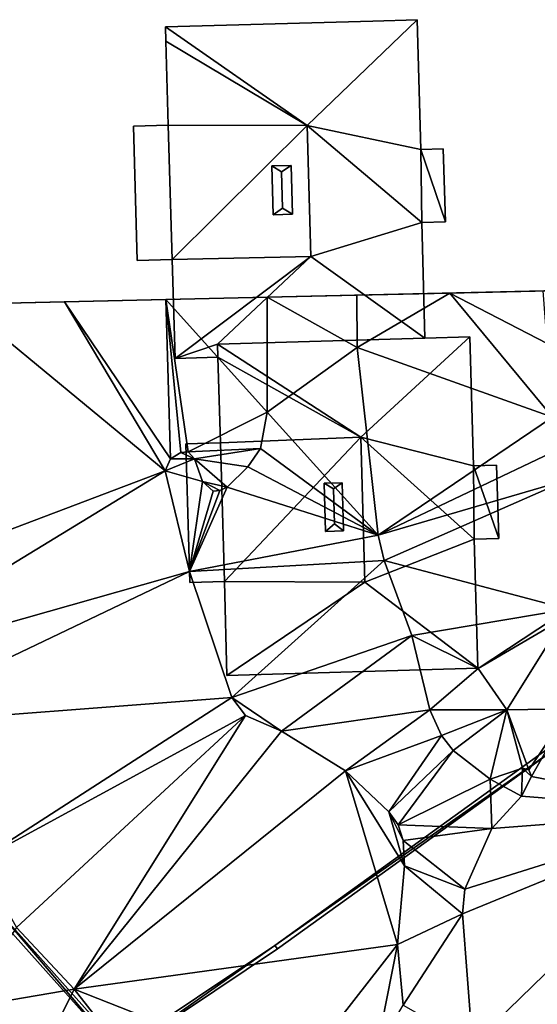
# Model space of a CAD drawing. Header units: inches. Extents: x 572839 to 573167, y 7035528 to 7035769.
# Tile 45 of 50: x 573006 to 573030, y 7035710 to 7035756. Entities that reach past the tile are written whole.
import ezdxf

# ---------------------------------------------------------------- set-up
doc = ezdxf.new("R2010")
doc.units = ezdxf.units.IN
doc.header["$MEASUREMENT"] = 0
for name, color, linetype in [('Bygning', 10, 'Continuous'), ('Objekter_Gjerde', 10, 'Continuous'), ('Terreng_ortofoto', 10, 'Continuous')]:
    doc.layers.add(name, color=color, linetype=linetype)

msp = doc.modelspace()

# ---------------------------------------------------------------- linework, layer by layer
at = {"layer": 'Bygning', "color": 74, "true_color": 0x55aa00}
for points in [[(573019.11, 7035750.73, 53.1), (573024.18, 7035755.601, 53.37), (573022.14, 7035755.54, 53.5), (573012.59, 7035755.271, 53.5)], [(573019.11, 7035750.73, 53.1), (573024.18, 7035755.601, 53.37), (573022.14, 7035755.54, 53.5), (573012.59, 7035755.271, 53.5)], [(573012.59, 7035755.271, 53.5), (573022.14, 7035755.54, 53.5), (573022.14, 7035755.54, 42.609), (573012.59, 7035755.271, 43.777)], [(573022.14, 7035755.54, 53.5), (573024.18, 7035755.601, 53.37), (573024.18, 7035755.601, 42.398), (573022.14, 7035755.54, 42.609)], [(573024.18, 7035755.601, 53.37), (573024.35, 7035749.63, 53.37), (573024.35, 7035749.63, 42.532), (573024.18, 7035755.601, 42.398)], [(573012.61, 7035754.61, 53.5), (573012.59, 7035755.271, 53.5), (573012.59, 7035755.271, 43.777), (573012.61, 7035754.61, 43.811)], [(573012.72, 7035750.75, 53.46), (573012.61, 7035754.61, 53.5), (573012.61, 7035754.61, 43.811), (573012.72, 7035750.75, 43.866)], [(573011.11, 7035750.7, 52.12), (573012.72, 7035750.75, 52.47), (573012.72, 7035750.75, 43.866), (573011.11, 7035750.7, 44)], [(573012.9, 7035744.57, 52.47), (573012.72, 7035750.75, 52.47), (573011.11, 7035750.7, 52.12), (573011.29, 7035744.521, 52.12)], [(573012.9, 7035744.57, 52.47), (573012.72, 7035750.75, 52.47), (573011.11, 7035750.7, 52.12), (573011.29, 7035744.521, 52.12)], [(573011.29, 7035744.521, 52.12), (573011.11, 7035750.7, 52.12), (573011.11, 7035750.7, 44), (573011.29, 7035744.521, 44)], [(573012.9, 7035744.57, 53.41), (573012.72, 7035750.75, 53.46), (573012.72, 7035750.75, 52.47), (573012.9, 7035744.57, 52.47)], [(573024.35, 7035749.63, 53.37), (573025.38, 7035749.66, 53.37), (573025.38, 7035749.66, 42.429), (573024.35, 7035749.63, 42.532)], [(573025.38, 7035749.66, 53.37), (573025.48, 7035746.3, 53.37), (573025.48, 7035746.3, 42.459), (573025.38, 7035749.66, 42.429)], [(573017.49, 7035748.87, 53.87), (573018.38, 7035748.89, 53.87), (573018.38, 7035748.89, 53.165), (573017.49, 7035748.87, 53.21)], [(573017.94, 7035748.601, 54.14), (573018.38, 7035748.89, 53.87), (573017.49, 7035748.87, 53.87)], [(573017.94, 7035748.601, 54.14), (573018.38, 7035748.89, 53.87), (573017.49, 7035748.87, 53.87)], [(573017.55, 7035746.63, 53.87), (573017.49, 7035748.87, 53.87), (573017.49, 7035748.87, 53.21), (573017.55, 7035746.63, 53.197)], [(573017.49, 7035748.87, 53.87), (573017.55, 7035746.63, 53.87), (573017.98, 7035746.93, 54.14), (573017.94, 7035748.601, 54.14)], [(573017.49, 7035748.87, 53.87), (573017.55, 7035746.63, 53.87), (573017.98, 7035746.93, 54.14), (573017.94, 7035748.601, 54.14)], [(573017.98, 7035746.93, 54.14), (573018.44, 7035746.65, 53.87), (573018.38, 7035748.89, 53.87), (573017.94, 7035748.601, 54.14)], [(573017.98, 7035746.93, 54.14), (573018.44, 7035746.65, 53.87), (573018.38, 7035748.89, 53.87), (573017.94, 7035748.601, 54.14)], [(573018.38, 7035748.89, 53.87), (573018.44, 7035746.65, 53.87), (573018.44, 7035746.65, 53.152), (573018.38, 7035748.89, 53.165)], [(573017.55, 7035746.63, 53.87), (573018.44, 7035746.65, 53.87), (573017.98, 7035746.93, 54.14)], [(573017.55, 7035746.63, 53.87), (573018.44, 7035746.65, 53.87), (573017.98, 7035746.93, 54.14)], [(573018.44, 7035746.65, 53.87), (573017.55, 7035746.63, 53.87), (573017.55, 7035746.63, 53.197), (573018.44, 7035746.65, 53.152)], [(573025.48, 7035746.3, 53.37), (573024.39, 7035746.271, 53.37), (573024.39, 7035746.271, 42.577), (573025.48, 7035746.3, 42.459)], [(573024.39, 7035746.271, 53.37), (573024.54, 7035740.95, 53.5), (573024.54, 7035740.95, 42.617), (573024.39, 7035746.271, 42.577)], [(573012.9, 7035744.57, 52.47), (573011.29, 7035744.521, 52.12), (573011.29, 7035744.521, 44), (573012.9, 7035744.57, 44)], [(573013.03, 7035740.01, 53.37), (573012.9, 7035744.57, 53.41), (573012.9, 7035744.57, 44), (573013.03, 7035740.01, 44)], [(573021.58, 7035736.39, 53.1), (573026.61, 7035741.01, 53.37), (573024.54, 7035740.95, 53.5), (573014.99, 7035740.68, 53.5)], [(573021.58, 7035736.39, 53.1), (573026.61, 7035741.01, 53.37), (573024.54, 7035740.95, 53.5), (573014.99, 7035740.68, 53.5)], [(573024.54, 7035740.95, 53.5), (573026.61, 7035741.01, 53.37), (573026.61, 7035741.01, 42.364), (573024.54, 7035740.95, 42.617)], [(573026.61, 7035741.01, 53.37), (573026.78, 7035735.08, 53.37), (573026.78, 7035735.08, 42.395), (573026.61, 7035741.01, 42.364)], [(573015, 7035740.07, 53.5), (573013.03, 7035740.01, 53.37), (573013.03, 7035740.01, 44), (573015, 7035740.07, 44)], [(573015.12, 7035736.14, 53.46), (573015, 7035740.07, 53.5), (573015, 7035740.07, 44), (573015.12, 7035736.14, 44)], [(573013.53, 7035736.09, 52.47), (573015.12, 7035736.14, 52.85), (573015.12, 7035736.14, 44), (573013.53, 7035736.09, 44)], [(573015.3, 7035729.75, 52.85), (573015.12, 7035736.14, 52.85), (573013.53, 7035736.09, 52.47), (573013.71, 7035729.71, 52.47)], [(573015.3, 7035729.75, 52.85), (573015.12, 7035736.14, 52.85), (573013.53, 7035736.09, 52.47), (573013.71, 7035729.71, 52.47)], [(573013.71, 7035729.71, 52.47), (573013.53, 7035736.09, 52.47), (573013.53, 7035736.09, 44), (573013.71, 7035729.71, 44)], [(573015.3, 7035729.75, 53.41), (573015.12, 7035736.14, 53.46), (573015.12, 7035736.14, 52.85), (573015.3, 7035729.75, 52.85)], [(573026.78, 7035735.08, 53.37), (573027.84, 7035735.11, 53.37), (573027.84, 7035735.11, 42.242), (573026.78, 7035735.08, 42.395)], [(573027.84, 7035735.11, 53.37), (573027.94, 7035731.73, 53.37), (573027.94, 7035731.73, 42.352), (573027.84, 7035735.11, 42.242)], [(573019.89, 7035734.271, 53.87), (573020.73, 7035734.3, 53.87), (573020.73, 7035734.3, 53.169), (573019.89, 7035734.271, 53.211)], [(573020.32, 7035734.01, 54.14), (573020.73, 7035734.3, 53.87), (573019.89, 7035734.271, 53.87)], [(573020.32, 7035734.01, 54.14), (573020.73, 7035734.3, 53.87), (573019.89, 7035734.271, 53.87)], [(573019.96, 7035732.05, 53.87), (573019.89, 7035734.271, 53.87), (573019.89, 7035734.271, 53.211), (573019.96, 7035732.05, 53.199)], [(573019.89, 7035734.271, 53.87), (573019.96, 7035732.05, 53.87), (573020.37, 7035732.41, 54.14), (573020.32, 7035734.01, 54.14)], [(573019.89, 7035734.271, 53.87), (573019.96, 7035732.05, 53.87), (573020.37, 7035732.41, 54.14), (573020.32, 7035734.01, 54.14)], [(573020.37, 7035732.41, 54.14), (573020.79, 7035732.08, 53.87), (573020.73, 7035734.3, 53.87), (573020.32, 7035734.01, 54.14)], [(573020.37, 7035732.41, 54.14), (573020.79, 7035732.08, 53.87), (573020.73, 7035734.3, 53.87), (573020.32, 7035734.01, 54.14)], [(573020.73, 7035734.3, 53.87), (573020.79, 7035732.08, 53.87), (573020.79, 7035732.08, 53.158), (573020.73, 7035734.3, 53.169)], [(573019.96, 7035732.05, 53.87), (573020.79, 7035732.08, 53.87), (573020.37, 7035732.41, 54.14)], [(573019.96, 7035732.05, 53.87), (573020.79, 7035732.08, 53.87), (573020.37, 7035732.41, 54.14)], [(573020.79, 7035732.08, 53.87), (573019.96, 7035732.05, 53.87), (573019.96, 7035732.05, 53.199), (573020.79, 7035732.08, 53.158)], [(573027.94, 7035731.73, 53.37), (573026.81, 7035731.7, 53.37), (573026.81, 7035731.7, 42.477), (573027.94, 7035731.73, 42.352)], [(573026.81, 7035731.7, 53.37), (573026.98, 7035725.76, 53.37), (573026.98, 7035725.76, 42.503), (573026.81, 7035731.7, 42.477)], [(573015.3, 7035729.75, 52.85), (573013.71, 7035729.71, 52.47), (573013.71, 7035729.71, 44), (573015.3, 7035729.75, 43.841)], [(573015.42, 7035725.43, 53.37), (573015.3, 7035729.75, 53.41), (573015.3, 7035729.75, 43.841), (573015.42, 7035725.43, 43.987)], [(573015.42, 7035725.43, 53.37), (573026.98, 7035725.76, 53.37), (573021.77, 7035729.72, 53.1)], [(573015.42, 7035725.43, 53.37), (573026.98, 7035725.76, 53.37), (573021.77, 7035729.72, 53.1)], [(573026.98, 7035725.76, 53.37), (573015.42, 7035725.43, 53.37), (573015.42, 7035725.43, 43.987), (573026.98, 7035725.76, 42.503)]]:
    msp.add_3dface(points, dxfattribs=at)
at = {"layer": 'Terreng_ortofoto'}
for points in [[(573017.28, 7035742.833, 44), (573048.817, 7035743.554, 40.249), (572966.529, 7035741.673, 40.504)], [(573017.28, 7035742.833, 44), (573037.451, 7035743.294, 40.43), (573048.817, 7035743.554, 40.249)], [(573017.28, 7035742.833, 44), (573021.397, 7035742.927, 43), (573037.451, 7035743.294, 40.43)], [(573021.397, 7035742.927, 43), (573025.692, 7035743.025, 42.476), (573037.451, 7035743.294, 40.43)], [(573037.451, 7035743.294, 40.43), (573025.692, 7035743.025, 42.476), (573029.987, 7035743.123, 41.951)], [(573021.41, 7035740.522, 43), (573021.397, 7035742.927, 43), (573017.28, 7035742.833, 44)], [(573021.41, 7035740.522, 43), (573025.692, 7035743.025, 42.476), (573021.397, 7035742.927, 43)], [(573021.41, 7035740.522, 43), (573030.41, 7035737.311, 41.9), (573025.692, 7035743.025, 42.476)], [(573025.692, 7035743.025, 42.476), (573030.163, 7035740.704, 41.93), (573029.987, 7035743.123, 41.951)], [(573030.41, 7035737.311, 41.9), (573030.163, 7035740.704, 41.93), (573025.692, 7035743.025, 42.476)], [(572998.603, 7035742.406, 44), (573017.28, 7035742.833, 44), (572966.529, 7035741.673, 40.504)], [(572995.92, 7035728.542, 44), (573012.58, 7035734.852, 44), (573003.272, 7035742.512, 44)], [(572998.603, 7035742.406, 44), (573012.611, 7035742.726, 44), (573017.28, 7035742.833, 44)], [(572998.603, 7035742.406, 44), (573007.941, 7035742.619, 44), (573012.611, 7035742.726, 44)], [(572998.603, 7035742.406, 44), (573003.272, 7035742.512, 44), (573007.941, 7035742.619, 44)], [(573003.272, 7035742.512, 44), (573012.58, 7035734.852, 44), (573007.941, 7035742.619, 44)], [(573012.82, 7035735.392, 44), (573012.611, 7035742.726, 44), (573007.941, 7035742.619, 44)], [(573012.58, 7035734.852, 44), (573012.82, 7035735.392, 44), (573007.941, 7035742.619, 44)], [(573012.611, 7035742.726, 44), (573017.28, 7035737.542, 44), (573017.28, 7035742.833, 44)], [(573012.82, 7035735.392, 44), (573013.29, 7035735.692, 44), (573012.611, 7035742.726, 44)], [(573013.29, 7035735.692, 44), (573013.64, 7035735.722, 44), (573012.611, 7035742.726, 44)], [(573013.64, 7035735.722, 44), (573017.28, 7035737.542, 44), (573012.611, 7035742.726, 44)], [(573017.28, 7035737.542, 44), (573021.41, 7035740.522, 43), (573017.28, 7035742.833, 44)], [(573022.39, 7035731.882, 43), (573021.41, 7035740.522, 43), (573017.28, 7035737.542, 44)], [(573022.39, 7035731.882, 43), (573030.41, 7035737.311, 41.9), (573021.41, 7035740.522, 43)], [(573013.64, 7035735.722, 44), (573016.97, 7035735.872, 44), (573017.28, 7035737.542, 44)], [(573022.39, 7035731.882, 43), (573017.28, 7035737.542, 44), (573016.97, 7035735.872, 44)], [(573022.39, 7035731.882, 43), (573030.65, 7035735.811, 41.83), (573030.41, 7035737.311, 41.9)], [(573013.93, 7035735.392, 44), (573013.29, 7035735.692, 44), (573012.82, 7035735.392, 44)], [(573013.93, 7035735.392, 44), (573013.64, 7035735.722, 44), (573013.29, 7035735.692, 44)], [(573013.93, 7035735.392, 44), (573016.97, 7035735.872, 44), (573013.64, 7035735.722, 44)], [(573013.93, 7035735.392, 44), (573016.38, 7035735.032, 44), (573016.97, 7035735.872, 44)], [(573022.39, 7035731.882, 43), (573016.97, 7035735.872, 44), (573016.38, 7035735.032, 44)], [(573022.39, 7035731.882, 43), (573031.15, 7035734.44, 41.8), (573030.65, 7035735.811, 41.83)], [(573012.58, 7035734.852, 44), (573014.3, 7035734.362, 44), (573013.93, 7035735.392, 44)], [(573012.58, 7035734.852, 44), (573013.93, 7035735.392, 44), (573012.82, 7035735.392, 44)], [(573013.93, 7035735.392, 44), (573015.43, 7035734.092, 44), (573016.38, 7035735.032, 44)], [(573013.93, 7035735.392, 44), (573014.3, 7035734.362, 44), (573015.43, 7035734.092, 44)], [(572997.39, 7035725.592, 44), (573012.58, 7035734.852, 44), (572995.92, 7035728.542, 44)], [(572997.39, 7035725.592, 44), (573013.69, 7035730.212, 44), (573012.58, 7035734.852, 44)], [(573012.58, 7035734.852, 44), (573013.69, 7035730.212, 44), (573014.3, 7035734.362, 44)], [(573022.39, 7035731.882, 43), (573016.38, 7035735.032, 44), (573015.43, 7035734.092, 44)], [(573014.3, 7035734.362, 44), (573013.69, 7035730.212, 44), (573014.79, 7035733.912, 44)], [(573014.3, 7035734.362, 44), (573014.79, 7035733.912, 44), (573015.09, 7035733.942, 44)], [(573014.3, 7035734.362, 44), (573015.09, 7035733.942, 44), (573015.43, 7035734.092, 44)], [(573022.39, 7035731.882, 43), (573022.66, 7035730.722, 43), (573031.15, 7035734.44, 41.8)], [(573022.66, 7035730.722, 43), (573031.13, 7035728.48, 42.25), (573031.15, 7035734.44, 41.8)], [(573013.69, 7035730.212, 44), (573022.39, 7035731.882, 43), (573015.43, 7035734.092, 44)], [(573013.69, 7035730.212, 44), (573015.43, 7035734.092, 44), (573015.09, 7035733.942, 44)], [(573013.69, 7035730.212, 44), (573015.09, 7035733.942, 44), (573014.79, 7035733.912, 44)], [(573013.69, 7035730.212, 44), (573022.66, 7035730.722, 43), (573022.39, 7035731.882, 43)], [(573015.64, 7035724.422, 44), (573022.66, 7035730.722, 43), (573013.69, 7035730.212, 44)], [(573015.64, 7035724.422, 44), (573023.94, 7035727.262, 43), (573022.66, 7035730.722, 43)], [(573022.66, 7035730.722, 43), (573023.94, 7035727.262, 43), (573031.13, 7035728.48, 42.25)], [(572998.85, 7035723.132, 44), (573013.69, 7035730.212, 44), (572997.39, 7035725.592, 44)], [(572998.85, 7035723.132, 44), (573015.64, 7035724.422, 44), (573013.69, 7035730.212, 44)], [(573026.991, 7035725.744, 42.5), (573031.13, 7035728.48, 42.25), (573023.94, 7035727.262, 43)], [(573026.991, 7035725.744, 42.5), (573030.95, 7035728.061, 42.25), (573031.13, 7035728.48, 42.25)], [(573028.31, 7035723.851, 42.44), (573030.95, 7035728.061, 42.25), (573026.991, 7035725.744, 42.5)], [(573031.21, 7035723.89, 42.44), (573030.95, 7035728.061, 42.25), (573028.31, 7035723.851, 42.44)], [(573017.93, 7035722.862, 44), (573023.94, 7035727.262, 43), (573015.64, 7035724.422, 44)], [(573017.93, 7035722.862, 44), (573024.76, 7035723.852, 43), (573023.94, 7035727.262, 43)], [(573024.76, 7035723.852, 43), (573026.991, 7035725.744, 42.5), (573023.94, 7035727.262, 43)], [(573028.31, 7035723.851, 42.44), (573026.991, 7035725.744, 42.5), (573024.76, 7035723.852, 43)], [(572998.85, 7035723.132, 44), (573003.99, 7035716.922, 44), (573015.64, 7035724.422, 44)], [(573003.99, 7035716.922, 44), (573016.28, 7035723.583, 44), (573015.64, 7035724.422, 44)], [(573017.93, 7035722.862, 44), (573015.64, 7035724.422, 44), (573016.28, 7035723.583, 44)], [(573017.93, 7035722.862, 44), (573020.88, 7035721.042, 44), (573024.76, 7035723.852, 43)], [(573020.88, 7035721.042, 44), (573025.3, 7035722.662, 43), (573024.76, 7035723.852, 43)], [(573028.31, 7035723.851, 42.44), (573024.76, 7035723.852, 43), (573025.3, 7035722.662, 43)], [(573025.84, 7035721.972, 43), (573028.31, 7035723.851, 42.44), (573025.3, 7035722.662, 43)], [(573025.84, 7035721.972, 43), (573027.54, 7035720.662, 43), (573028.31, 7035723.851, 42.44)], [(573028.31, 7035723.851, 42.44), (573027.54, 7035720.662, 43), (573029.03, 7035721.172, 43)], [(573031.21, 7035723.89, 42.44), (573028.31, 7035723.851, 42.44), (573029.33, 7035721.083, 43)], [(573028.31, 7035723.851, 42.44), (573029.03, 7035721.172, 43), (573029.33, 7035721.083, 43)], [(573031.21, 7035723.89, 42.44), (573029.33, 7035721.083, 43), (573029.44, 7035720.782, 43)], [(573031.21, 7035723.89, 42.44), (573029.44, 7035720.782, 43), (573037.77, 7035719.17, 42.31)], [(573003.99, 7035716.922, 44), (573005.73, 7035713.833, 44), (573016.28, 7035723.583, 44)], [(573008.38, 7035710.992, 44), (573016.28, 7035723.583, 44), (573005.73, 7035713.833, 44)], [(573008.38, 7035710.992, 44), (573017.93, 7035722.862, 44), (573016.28, 7035723.583, 44)], [(573008.38, 7035710.992, 44), (573020.88, 7035721.042, 44), (573017.93, 7035722.862, 44)], [(573020.88, 7035721.042, 44), (573022.88, 7035719.162, 44), (573025.3, 7035722.662, 43)], [(573025.84, 7035721.972, 43), (573025.3, 7035722.662, 43), (573022.88, 7035719.162, 44)], [(573025.84, 7035721.972, 43), (573022.88, 7035719.162, 44), (573023.31, 7035718.552, 44)], [(573025.84, 7035721.972, 43), (573023.31, 7035718.552, 44), (573027.54, 7035720.662, 43)], [(573027.54, 7035720.662, 43), (573028.98, 7035719.872, 43), (573029.03, 7035721.172, 43)], [(573028.98, 7035719.872, 43), (573029.44, 7035720.782, 43), (573029.03, 7035721.172, 43)], [(573029.44, 7035720.782, 43), (573029.33, 7035721.083, 43), (573029.03, 7035721.172, 43)], [(573008.38, 7035710.992, 44), (573023.28, 7035713.052, 44), (573020.88, 7035721.042, 44)], [(573020.88, 7035721.042, 44), (573023.6, 7035716.672, 44), (573022.88, 7035719.162, 44)], [(573020.88, 7035721.042, 44), (573023.28, 7035713.052, 44), (573023.6, 7035716.672, 44)], [(573027.54, 7035720.662, 43), (573023.31, 7035718.552, 44), (573027.62, 7035718.392, 43)], [(573027.54, 7035720.662, 43), (573027.62, 7035718.392, 43), (573028.98, 7035719.872, 43)], [(573028.98, 7035719.872, 43), (573037.77, 7035719.17, 42.31), (573029.44, 7035720.782, 43)], [(573028.98, 7035719.872, 43), (573027.62, 7035718.392, 43), (573037.77, 7035719.17, 42.31)], [(573023.54, 7035717.833, 44), (573023.31, 7035718.552, 44), (573022.88, 7035719.162, 44)], [(573023.54, 7035717.833, 44), (573022.88, 7035719.162, 44), (573023.6, 7035716.672, 44)], [(573026.73, 7035708.452, 43), (573037.77, 7035719.17, 42.31), (573026.26, 7035714.462, 43)], [(573037.77, 7035719.17, 42.31), (573026.38, 7035715.592, 43), (573026.26, 7035714.462, 43)], [(573037.77, 7035719.17, 42.31), (573027.62, 7035718.392, 43), (573026.38, 7035715.592, 43)], [(573037.32, 7035704.302, 42), (573037.77, 7035719.17, 42.31), (573026.73, 7035708.452, 43)], [(573023.54, 7035717.833, 44), (573027.62, 7035718.392, 43), (573023.31, 7035718.552, 44)], [(573023.54, 7035717.833, 44), (573026.38, 7035715.592, 43), (573027.62, 7035718.392, 43)], [(573023.54, 7035717.833, 44), (573023.6, 7035716.672, 44), (573026.38, 7035715.592, 43)], [(573023.28, 7035713.052, 44), (573026.26, 7035714.462, 43), (573023.6, 7035716.672, 44)], [(573026.26, 7035714.462, 43), (573026.38, 7035715.592, 43), (573023.6, 7035716.672, 44)], [(573023.54, 7035710.262, 44), (573026.26, 7035714.462, 43), (573023.28, 7035713.052, 44)], [(573023.54, 7035710.262, 44), (573026.73, 7035708.452, 43), (573026.26, 7035714.462, 43)], [(573003.25, 7035710.127, 43), (573008.38, 7035710.992, 44), (573005.73, 7035713.833, 44)], [(573008.38, 7035710.992, 44), (573018.55, 7035707.002, 44), (573023.28, 7035713.052, 44)], [(573022.3, 7035708.162, 44), (573023.28, 7035713.052, 44), (573018.55, 7035707.002, 44)], [(573022.3, 7035708.162, 44), (573023.54, 7035710.262, 44), (573023.28, 7035713.052, 44)], [(573006.02, 7035706.222, 43), (573008.38, 7035710.992, 44), (573003.25, 7035710.127, 43)], [(573006.02, 7035706.222, 43), (573011.29, 7035707.302, 44), (573008.38, 7035710.992, 44)], [(573011.29, 7035707.302, 44), (573018.55, 7035707.002, 44), (573008.38, 7035710.992, 44)]]:
    msp.add_3dface(points, dxfattribs=at)

# ---------------------------------------------------------------- meshes
at = {"layer": 'Bygning', "color": 74, "true_color": 0x55aa00}
mesh = msp.add_polyface(dxfattribs=at)
corners = [(573024.39, 7035746.271, 53.37), (573019.11, 7035750.73, 53.1), (573019.29, 7035744.7, 53.1), (573024.54, 7035740.95, 53.5), (573024.35, 7035749.63, 53.37), (573024.18, 7035755.601, 53.37), (573025.48, 7035746.3, 53.37), (573025.38, 7035749.66, 53.37)]
mesh.append_faces([[corners[k] for k in face] for face in [(0, 4, 1), (6, 4, 0), (6, 7, 4), (4, 5, 1), (2, 3, 0), (0, 1, 2)]])
mesh = msp.add_polyface(dxfattribs=at)
corners = [(573024.39, 7035746.271, 53.37), (573019.11, 7035750.73, 53.1), (573019.29, 7035744.7, 53.1), (573024.54, 7035740.95, 53.5), (573024.35, 7035749.63, 53.37), (573024.18, 7035755.601, 53.37), (573025.48, 7035746.3, 53.37), (573025.38, 7035749.66, 53.37)]
mesh.append_faces([[corners[k] for k in face] for face in [(0, 4, 1), (6, 4, 0), (6, 7, 4), (4, 5, 1), (2, 3, 0), (0, 1, 2)]])
mesh = msp.add_polyface(dxfattribs=at)
corners = [(573012.9, 7035744.57, 53.41), (573019.29, 7035744.7, 53.1), (573019.11, 7035750.73, 53.1), (573012.59, 7035755.271, 53.5), (573012.61, 7035754.61, 53.5), (573013.03, 7035740.01, 53.37), (573012.72, 7035750.75, 53.46)]
mesh.append_faces([[corners[k] for k in face] for face in [(6, 0, 2), (6, 2, 4), (0, 5, 1), (2, 3, 4), (0, 1, 2)]])
mesh = msp.add_polyface(dxfattribs=at)
corners = [(573012.9, 7035744.57, 53.41), (573019.29, 7035744.7, 53.1), (573019.11, 7035750.73, 53.1), (573012.59, 7035755.271, 53.5), (573012.61, 7035754.61, 53.5), (573013.03, 7035740.01, 53.37), (573012.72, 7035750.75, 53.46)]
mesh.append_faces([[corners[k] for k in face] for face in [(6, 0, 2), (6, 2, 4), (0, 5, 1), (2, 3, 4), (0, 1, 2)]])
mesh = msp.add_polyface(dxfattribs=at)
corners = [(573014.99, 7035740.68, 53.5), (573013.03, 7035740.01, 53.37), (573015, 7035740.07, 53.5), (573024.54, 7035740.95, 53.5), (573019.29, 7035744.7, 53.1)]
mesh.append_faces([[corners[k] for k in face] for face in [(4, 1, 0), (0, 3, 4), (0, 1, 2)]])
mesh = msp.add_polyface(dxfattribs=at)
corners = [(573014.99, 7035740.68, 53.5), (573013.03, 7035740.01, 53.37), (573015, 7035740.07, 53.5), (573024.54, 7035740.95, 53.5), (573019.29, 7035744.7, 53.1)]
mesh.append_faces([[corners[k] for k in face] for face in [(4, 1, 0), (0, 3, 4), (0, 1, 2)]])
mesh = msp.add_polyface(dxfattribs=at)
corners = [(573015.42, 7035725.43, 53.37), (573021.77, 7035729.72, 53.1), (573015.3, 7035729.75, 53.41), (573021.58, 7035736.39, 53.1), (573014.99, 7035740.68, 53.5), (573015, 7035740.07, 53.5), (573015.12, 7035736.14, 53.46)]
mesh.append_faces([[corners[k] for k in face] for face in [(6, 3, 5), (2, 3, 6), (3, 4, 5), (1, 3, 2), (0, 1, 2)]])
mesh = msp.add_polyface(dxfattribs=at)
corners = [(573015.42, 7035725.43, 53.37), (573021.77, 7035729.72, 53.1), (573015.3, 7035729.75, 53.41), (573021.58, 7035736.39, 53.1), (573014.99, 7035740.68, 53.5), (573015, 7035740.07, 53.5), (573015.12, 7035736.14, 53.46)]
mesh.append_faces([[corners[k] for k in face] for face in [(6, 3, 5), (2, 3, 6), (3, 4, 5), (1, 3, 2), (0, 1, 2)]])
mesh = msp.add_polyface(dxfattribs=at)
corners = [(573026.81, 7035731.7, 53.37), (573021.58, 7035736.39, 53.1), (573021.77, 7035729.72, 53.1), (573026.98, 7035725.76, 53.37), (573026.78, 7035735.08, 53.37), (573026.61, 7035741.01, 53.37), (573027.94, 7035731.73, 53.37), (573027.84, 7035735.11, 53.37)]
mesh.append_faces([[corners[k] for k in face] for face in [(0, 4, 1), (6, 4, 0), (6, 7, 4), (4, 5, 1), (2, 3, 0), (0, 1, 2)]])
mesh = msp.add_polyface(dxfattribs=at)
corners = [(573026.81, 7035731.7, 53.37), (573021.58, 7035736.39, 53.1), (573021.77, 7035729.72, 53.1), (573026.98, 7035725.76, 53.37), (573026.78, 7035735.08, 53.37), (573026.61, 7035741.01, 53.37), (573027.94, 7035731.73, 53.37), (573027.84, 7035735.11, 53.37)]
mesh.append_faces([[corners[k] for k in face] for face in [(0, 4, 1), (6, 4, 0), (6, 7, 4), (4, 5, 1), (2, 3, 0), (0, 1, 2)]])
at = {"layer": 'Objekter_Gjerde', "color": 24, "true_color": 0xaa170d}
mesh = msp.add_polyface(dxfattribs=at)
corners = [(573017.633, 7035713.012, 45.63), (573017.747, 7035712.848, 45.63), (573030.948, 7035722.349, 43.67), (573030.832, 7035722.511, 43.67), (573010.576, 7035708.057, 45.53), (573010.464, 7035708.223, 45.53), (573017.633, 7035713.012, 44.366), (573017.747, 7035712.848, 44.327), (573030.948, 7035722.349, 42.656), (573030.832, 7035722.511, 42.649), (573010.576, 7035708.057, 43.984), (573010.464, 7035708.223, 43.987)]
mesh.append_faces([[corners[k] for k in face] for face in [(0, 3, 6), (3, 9, 6), (11, 10, 6), (10, 7, 6), (8, 9, 6), (6, 7, 8), (5, 4, 0), (4, 1, 0), (2, 3, 0), (0, 1, 2), (3, 2, 8), (3, 8, 9), (2, 1, 7), (2, 7, 8), (4, 5, 11), (4, 11, 10), (2, 1, 7), (2, 7, 8), (1, 4, 7), (4, 10, 7), (4, 5, 11), (4, 11, 10), (5, 0, 6), (5, 6, 11), (1, 4, 7), (4, 10, 7), (0, 3, 6), (3, 9, 6), (5, 0, 6), (5, 6, 11), (3, 2, 8), (3, 8, 9), (11, 10, 6), (10, 7, 6), (8, 9, 6), (6, 7, 8), (5, 4, 0), (4, 1, 0), (2, 3, 0), (0, 1, 2)]], dxfattribs={"color": 25})
mesh = msp.add_polyface(dxfattribs=at)
corners = [(573017.633, 7035713.012, 45.63), (573017.747, 7035712.848, 45.63), (573030.948, 7035722.349, 43.67), (573030.832, 7035722.511, 43.67), (573010.576, 7035708.057, 45.53), (573010.464, 7035708.223, 45.53), (573017.633, 7035713.012, 44.366), (573017.747, 7035712.848, 44.327), (573030.948, 7035722.349, 42.656), (573030.832, 7035722.511, 42.649), (573010.576, 7035708.057, 43.984), (573010.464, 7035708.223, 43.987)]
mesh.append_faces([[corners[k] for k in face] for face in [(0, 3, 6), (3, 9, 6), (11, 10, 6), (10, 7, 6), (8, 9, 6), (6, 7, 8), (5, 4, 0), (4, 1, 0), (2, 3, 0), (0, 1, 2), (3, 2, 8), (3, 8, 9), (2, 1, 7), (2, 7, 8), (4, 5, 11), (4, 11, 10), (2, 1, 7), (2, 7, 8), (1, 4, 7), (4, 10, 7), (4, 5, 11), (4, 11, 10), (5, 0, 6), (5, 6, 11), (1, 4, 7), (4, 10, 7), (0, 3, 6), (3, 9, 6), (5, 0, 6), (5, 6, 11), (3, 2, 8), (3, 8, 9), (11, 10, 6), (10, 7, 6), (8, 9, 6), (6, 7, 8), (5, 4, 0), (4, 1, 0), (2, 3, 0), (0, 1, 2)]])
mesh = msp.add_polyface(dxfattribs=at)
corners = [(573004.656, 7035714.845, 45.4), (573010.635, 7035708.161, 44.003), (573004.656, 7035714.845, 43.907), (573010.635, 7035708.161, 45.71), (573004.102, 7035715.218, 45.35), (573004.258, 7035715.342, 43.885), (573004.102, 7035715.218, 43.839), (573004.258, 7035715.342, 45.35), (573004.504, 7035714.715, 45.4), (573004.504, 7035714.715, 43.862), (573010.405, 7035708.119, 43.967), (573010.405, 7035708.119, 45.71), (573008.597, 7035703.396, 44.28), (573008.597, 7035703.396, 43.099), (573008.783, 7035703.324, 43.107), (573008.783, 7035703.324, 44.28)]
mesh.append_faces([[corners[k] for k in face] for face in [(15, 12, 14), (12, 13, 14), (12, 11, 10), (12, 10, 13), (11, 8, 10), (8, 9, 10), (8, 4, 9), (4, 6, 9), (4, 7, 5), (4, 5, 6), (11, 0, 8), (0, 4, 8), (12, 15, 11), (15, 3, 11), (11, 3, 0), (0, 7, 4), (11, 0, 8), (0, 4, 8), (12, 15, 11), (15, 3, 11), (11, 3, 0), (0, 7, 4), (10, 2, 9), (2, 6, 9), (13, 14, 10), (14, 1, 10), (10, 1, 2), (2, 5, 6), (10, 2, 9), (2, 6, 9), (13, 14, 10), (14, 1, 10), (10, 1, 2), (2, 5, 6), (7, 0, 2), (7, 2, 5), (3, 15, 1), (15, 14, 1), (7, 0, 2), (7, 2, 5), (0, 3, 1), (0, 1, 2), (3, 15, 1), (15, 14, 1), (15, 12, 14), (12, 13, 14), (8, 4, 9), (4, 6, 9), (12, 11, 10), (12, 10, 13), (11, 8, 10), (8, 9, 10), (4, 7, 5), (4, 5, 6), (0, 3, 1), (0, 1, 2)]], dxfattribs={"color": 25})
mesh = msp.add_polyface(dxfattribs=at)
corners = [(573004.656, 7035714.845, 45.4), (573010.635, 7035708.161, 44.003), (573004.656, 7035714.845, 43.907), (573010.635, 7035708.161, 45.71), (573004.102, 7035715.218, 45.35), (573004.258, 7035715.342, 43.885), (573004.102, 7035715.218, 43.839), (573004.258, 7035715.342, 45.35), (573004.504, 7035714.715, 45.4), (573004.504, 7035714.715, 43.862), (573010.405, 7035708.119, 43.967), (573010.405, 7035708.119, 45.71), (573008.597, 7035703.396, 44.28), (573008.597, 7035703.396, 43.099), (573008.783, 7035703.324, 43.107), (573008.783, 7035703.324, 44.28)]
mesh.append_faces([[corners[k] for k in face] for face in [(15, 12, 14), (12, 13, 14), (12, 11, 10), (12, 10, 13), (11, 8, 10), (8, 9, 10), (8, 4, 9), (4, 6, 9), (4, 7, 5), (4, 5, 6), (11, 0, 8), (0, 4, 8), (12, 15, 11), (15, 3, 11), (11, 3, 0), (0, 7, 4), (11, 0, 8), (0, 4, 8), (12, 15, 11), (15, 3, 11), (11, 3, 0), (0, 7, 4), (10, 2, 9), (2, 6, 9), (13, 14, 10), (14, 1, 10), (10, 1, 2), (2, 5, 6), (10, 2, 9), (2, 6, 9), (13, 14, 10), (14, 1, 10), (10, 1, 2), (2, 5, 6), (7, 0, 2), (7, 2, 5), (3, 15, 1), (15, 14, 1), (7, 0, 2), (7, 2, 5), (0, 3, 1), (0, 1, 2), (3, 15, 1), (15, 14, 1), (15, 12, 14), (12, 13, 14), (8, 4, 9), (4, 6, 9), (12, 11, 10), (12, 10, 13), (11, 8, 10), (8, 9, 10), (4, 7, 5), (4, 5, 6), (0, 3, 1), (0, 1, 2)]])

doc.saveas('drawing.dxf')
